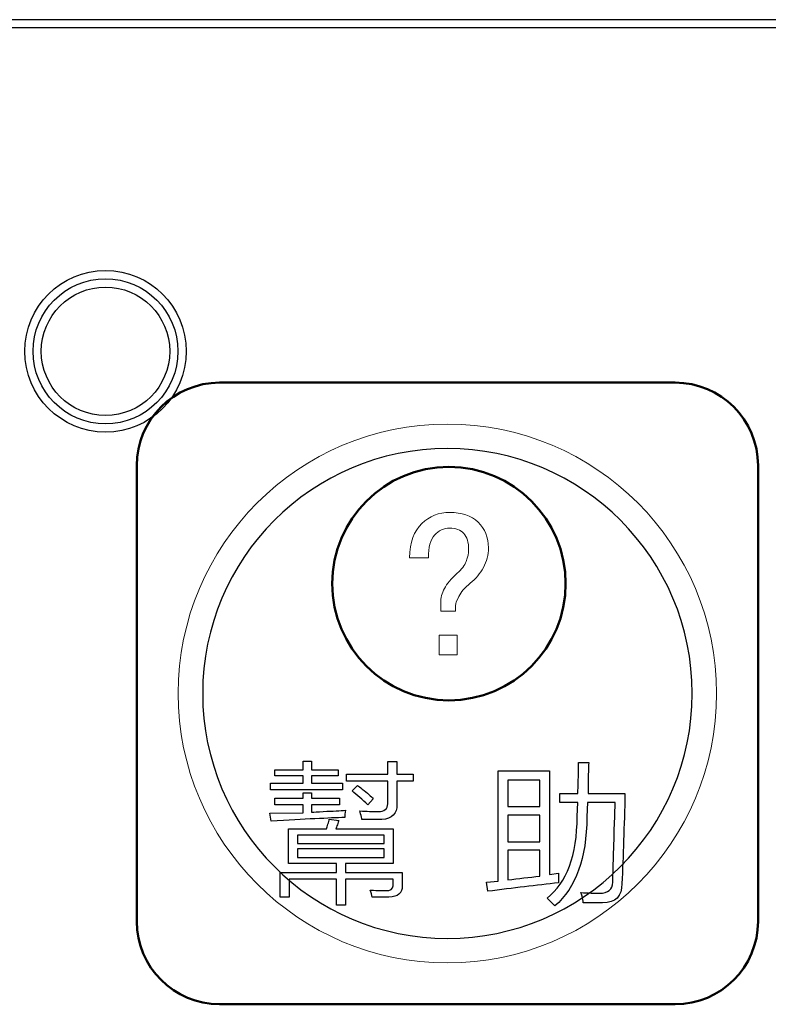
# Model space of a CAD drawing. Header units: millimetres. Extents: x 6964 to 8548, y -230 to 508.
# Tile 127 of 137: x 7345 to 7363, y 382 to 406. Entities that reach past the tile are written whole.
import ezdxf

# ---------------------------------------------------------------- set-up
doc = ezdxf.new("R2010")
doc.units = ezdxf.units.MM
doc.header["$LTSCALE"] = 3
doc.layers.add('layer 1', color=7, linetype='Continuous')

msp = doc.modelspace()

# ---------------------------------------------------------------- linework, layer by layer
at = {"linetype": 'Continuous', "lineweight": 30}
msp.add_line((7420.175, 406.206), (7272.842, 406.206), dxfattribs=at)
at = {"layer": 'layer 1', "lineweight": 50}
msp.add_ellipse((7355.645, 392.6), major_axis=(0, 2.817), ratio=1, dxfattribs=at)
at = {"layer": 'layer 1'}
for points in [[(7420.175, 406.006), (7420.175, 406.006), (7272.842, 406.006), (7272.842, 406.006)], [(7352.124, 388.11), (7352.124, 388.11), (7352.124, 388.315), (7352.124, 388.315)], [(7352.124, 388.315), (7352.124, 388.315), (7352.329, 388.315), (7352.329, 388.315)], [(7352.329, 388.315), (7352.329, 388.315), (7352.329, 388.11), (7352.329, 388.11)], [(7354.167, 388.006), (7354.167, 388.006), (7354.167, 388.312), (7354.167, 388.312)], [(7354.167, 388.312), (7354.167, 388.312), (7354.386, 388.312), (7354.386, 388.312)], [(7354.386, 388.312), (7354.386, 388.312), (7354.386, 388.006), (7354.386, 388.006)], [(7358.757, 387.538), (7358.767, 387.703), (7358.772, 387.952), (7358.772, 388.282)], [(7358.772, 388.282), (7358.772, 388.282), (7359.02, 388.282), (7359.02, 388.282)], [(7359.02, 388.282), (7359.01, 388.136), (7359.006, 387.888), (7359.006, 387.538)], [(7351.438, 387.965), (7351.438, 387.965), (7351.438, 388.11), (7351.438, 388.11)], [(7351.438, 388.11), (7351.438, 388.11), (7352.124, 388.11), (7352.124, 388.11)], [(7352.124, 387.965), (7352.124, 387.965), (7351.438, 387.965), (7351.438, 387.965)], [(7352.124, 387.789), (7352.124, 387.789), (7352.124, 387.965), (7352.124, 387.965)], [(7352.329, 388.11), (7352.329, 388.11), (7352.97, 388.11), (7352.97, 388.11)], [(7352.97, 387.965), (7352.97, 387.965), (7352.329, 387.965), (7352.329, 387.965)], [(7352.329, 387.965), (7352.329, 387.965), (7352.329, 387.789), (7352.329, 387.789)], [(7352.97, 388.11), (7352.97, 388.11), (7352.97, 387.965), (7352.97, 387.965)], [(7353.175, 387.83), (7353.175, 387.83), (7353.175, 388.006), (7353.175, 388.006)], [(7353.175, 388.006), (7353.175, 388.006), (7354.167, 388.006), (7354.167, 388.006)], [(7354.386, 388.006), (7354.386, 388.006), (7354.781, 388.006), (7354.781, 388.006)], [(7354.781, 388.006), (7354.781, 388.006), (7354.781, 387.83), (7354.781, 387.83)], [(7356.831, 385.424), (7356.831, 385.424), (7356.831, 388.08), (7356.831, 388.08)], [(7356.831, 388.08), (7356.831, 388.08), (7358.073, 388.08), (7358.073, 388.08)], [(7358.073, 388.08), (7358.073, 388.08), (7358.073, 385.585), (7358.073, 385.585)], [(7351.336, 387.628), (7351.336, 387.628), (7351.336, 387.789), (7351.336, 387.789)], [(7351.336, 387.789), (7351.336, 387.789), (7352.124, 387.789), (7352.124, 387.789)], [(7352.329, 387.789), (7352.329, 387.789), (7353.072, 387.789), (7353.072, 387.789)], [(7353.072, 387.789), (7353.072, 387.789), (7353.072, 387.628), (7353.072, 387.628)], [(7354.167, 387.83), (7354.167, 387.83), (7353.175, 387.83), (7353.175, 387.83)], [(7353.305, 387.598), (7353.305, 387.598), (7353.437, 387.729), (7353.437, 387.729)], [(7353.437, 387.729), (7353.466, 387.71), (7353.504, 387.681), (7353.553, 387.642)], [(7354.167, 387.29), (7354.167, 387.29), (7354.167, 387.83), (7354.167, 387.83)], [(7354.781, 387.83), (7354.781, 387.83), (7354.386, 387.83), (7354.386, 387.83)], [(7354.386, 387.83), (7354.386, 387.83), (7354.386, 387.276), (7354.386, 387.276)], [(7357.064, 387.861), (7357.064, 387.861), (7357.064, 387.221), (7357.064, 387.221)], [(7357.839, 387.861), (7357.839, 387.861), (7357.064, 387.861), (7357.064, 387.861)], [(7357.839, 387.221), (7357.839, 387.221), (7357.839, 387.861), (7357.839, 387.861)], [(7353.072, 387.628), (7353.072, 387.628), (7351.336, 387.628), (7351.336, 387.628)], [(7352.124, 387.423), (7352.124, 387.423), (7352.124, 387.554), (7352.124, 387.554)], [(7352.124, 387.554), (7352.124, 387.554), (7352.329, 387.554), (7352.329, 387.554)], [(7352.329, 387.554), (7352.329, 387.554), (7352.329, 387.423), (7352.329, 387.423)], [(7353.684, 387.262), (7353.558, 387.389), (7353.432, 387.501), (7353.305, 387.598)], [(7353.553, 387.642), (7353.679, 387.545), (7353.767, 387.467), (7353.816, 387.409)], [(7358.32, 387.319), (7358.32, 387.319), (7358.32, 387.538), (7358.32, 387.538)], [(7358.32, 387.538), (7358.32, 387.538), (7358.757, 387.538), (7358.757, 387.538)], [(7359.006, 387.538), (7359.006, 387.538), (7359.895, 387.538), (7359.895, 387.538)], [(7359.895, 387.538), (7359.876, 386.75), (7359.852, 386.025), (7359.822, 385.364)], [(7351.438, 387.262), (7351.438, 387.262), (7351.438, 387.423), (7351.438, 387.423)], [(7351.438, 387.423), (7351.438, 387.423), (7352.124, 387.423), (7352.124, 387.423)], [(7352.124, 387.262), (7352.124, 387.262), (7351.438, 387.262), (7351.438, 387.262)], [(7352.124, 387.073), (7352.124, 387.073), (7352.124, 387.262), (7352.124, 387.262)], [(7352.329, 387.423), (7352.329, 387.423), (7353, 387.423), (7353, 387.423)], [(7353, 387.262), (7353, 387.262), (7352.329, 387.262), (7352.329, 387.262)], [(7352.329, 387.262), (7352.329, 387.262), (7352.329, 387.087), (7352.329, 387.087)], [(7353, 387.423), (7353, 387.423), (7353, 387.262), (7353, 387.262)], [(7353.816, 387.409), (7353.816, 387.409), (7353.684, 387.262), (7353.684, 387.262)], [(7354.386, 387.276), (7354.396, 387.043), (7354.274, 386.921), (7354.022, 386.911)], [(7358.757, 387.319), (7358.757, 387.319), (7358.32, 387.319), (7358.32, 387.319)], [(7358.743, 386.984), (7358.743, 386.984), (7358.757, 387.319), (7358.757, 387.319)], [(7358.991, 387.319), (7358.991, 387.319), (7358.976, 386.969), (7358.976, 386.969)], [(7359.662, 387.319), (7359.662, 387.319), (7358.991, 387.319), (7358.991, 387.319)], [(7359.618, 386.05), (7359.637, 386.653), (7359.652, 387.076), (7359.662, 387.319)], [(7351.322, 387.058), (7351.322, 387.058), (7352.124, 387.073), (7352.124, 387.073)], [(7351.351, 386.868), (7351.351, 386.868), (7351.322, 387.058), (7351.322, 387.058)], [(7352.329, 387.087), (7352.387, 387.087), (7352.479, 387.092), (7352.606, 387.102)], [(7352.606, 387.102), (7352.849, 387.112), (7353.029, 387.122), (7353.146, 387.131)], [(7353.146, 387.131), (7353.136, 387.063), (7353.131, 387.005), (7353.131, 386.956)], [(7353.511, 387.043), (7353.501, 387.072), (7353.496, 387.096), (7353.496, 387.116)], [(7353.54, 386.911), (7353.54, 386.941), (7353.531, 386.984), (7353.511, 387.043)], [(7357.064, 387.221), (7357.064, 387.221), (7357.839, 387.221), (7357.839, 387.221)], [(7357.064, 387.017), (7357.064, 387.017), (7357.064, 386.373), (7357.064, 386.373)], [(7357.839, 387.017), (7357.839, 387.017), (7357.064, 387.017), (7357.064, 387.017)], [(7357.839, 386.373), (7357.839, 386.373), (7357.839, 387.017), (7357.839, 387.017)], [(7353.131, 386.956), (7352.761, 386.946), (7352.168, 386.917), (7351.351, 386.868)], [(7352.692, 386.68), (7352.702, 386.709), (7352.712, 386.748), (7352.721, 386.797)], [(7352.721, 386.797), (7352.741, 386.845), (7352.751, 386.884), (7352.751, 386.913)], [(7352.751, 386.913), (7352.751, 386.913), (7352.984, 386.884), (7352.984, 386.884)], [(7352.955, 386.782), (7352.935, 386.743), (7352.921, 386.709), (7352.911, 386.68)], [(7352.984, 386.884), (7352.974, 386.865), (7352.965, 386.83), (7352.955, 386.782)], [(7354.022, 386.911), (7353.915, 386.911), (7353.754, 386.911), (7353.54, 386.911)], [(7358.013, 385.014), (7358.49, 385.384), (7358.733, 386.04), (7358.743, 386.984)], [(7358.976, 386.969), (7358.966, 385.977), (7358.709, 385.262), (7358.203, 384.824)], [(7351.773, 385.847), (7351.773, 385.847), (7351.773, 386.68), (7351.773, 386.68)], [(7351.773, 386.68), (7351.773, 386.68), (7352.692, 386.68), (7352.692, 386.68)], [(7351.992, 386.534), (7351.992, 386.534), (7351.992, 386.329), (7351.992, 386.329)], [(7354.078, 386.534), (7354.078, 386.534), (7351.992, 386.534), (7351.992, 386.534)], [(7352.911, 386.68), (7352.911, 386.68), (7354.297, 386.68), (7354.297, 386.68)], [(7354.078, 386.329), (7354.078, 386.329), (7354.078, 386.534), (7354.078, 386.534)], [(7354.297, 386.68), (7354.297, 386.68), (7354.297, 385.847), (7354.297, 385.847)], [(7351.992, 386.329), (7351.992, 386.329), (7354.078, 386.329), (7354.078, 386.329)], [(7357.064, 386.373), (7357.064, 386.373), (7357.839, 386.373), (7357.839, 386.373)], [(7351.992, 386.198), (7351.992, 386.198), (7351.992, 385.992), (7351.992, 385.992)], [(7354.078, 386.198), (7354.078, 386.198), (7351.992, 386.198), (7351.992, 386.198)], [(7354.078, 385.992), (7354.078, 385.992), (7354.078, 386.198), (7354.078, 386.198)], [(7357.839, 386.169), (7357.839, 386.169), (7357.064, 386.169), (7357.064, 386.169)], [(7357.064, 386.169), (7357.064, 386.169), (7357.064, 385.454), (7357.064, 385.454)], [(7357.839, 385.541), (7357.839, 385.541), (7357.839, 386.169), (7357.839, 386.169)], [(7359.604, 385.393), (7359.604, 385.51), (7359.608, 385.729), (7359.618, 386.05)], [(7352.927, 385.847), (7352.927, 385.847), (7351.773, 385.847), (7351.773, 385.847)], [(7351.992, 385.992), (7351.992, 385.992), (7354.078, 385.992), (7354.078, 385.992)], [(7352.927, 385.63), (7352.927, 385.63), (7352.927, 385.847), (7352.927, 385.847)], [(7354.297, 385.847), (7354.297, 385.847), (7353.147, 385.847), (7353.147, 385.847)], [(7353.147, 385.847), (7353.147, 385.847), (7353.147, 385.63), (7353.147, 385.63)], [(7351.568, 385.032), (7351.568, 385.032), (7351.568, 385.63), (7351.568, 385.63)], [(7351.568, 385.63), (7351.568, 385.63), (7352.927, 385.63), (7352.927, 385.63)], [(7353.147, 385.63), (7353.147, 385.63), (7354.517, 385.63), (7354.517, 385.63)], [(7354.517, 385.63), (7354.517, 385.63), (7354.517, 385.309), (7354.517, 385.309)], [(7358.073, 385.585), (7358.073, 385.585), (7358.291, 385.614), (7358.291, 385.614)], [(7358.291, 385.614), (7358.291, 385.614), (7358.291, 385.381), (7358.291, 385.381)], [(7352.927, 385.47), (7352.927, 385.47), (7351.787, 385.47), (7351.787, 385.47)], [(7351.787, 385.47), (7351.787, 385.47), (7351.787, 385.032), (7351.787, 385.032)], [(7352.927, 384.842), (7352.927, 384.842), (7352.927, 385.47), (7352.927, 385.47)], [(7354.298, 385.47), (7354.298, 385.47), (7353.147, 385.47), (7353.147, 385.47)], [(7353.147, 385.47), (7353.147, 385.47), (7353.147, 384.842), (7353.147, 384.842)], [(7354.298, 385.309), (7354.298, 385.309), (7354.298, 385.47), (7354.298, 385.47)], [(7356.553, 385.395), (7356.553, 385.395), (7356.831, 385.424), (7356.831, 385.424)], [(7356.582, 385.176), (7356.582, 385.176), (7356.553, 385.395), (7356.553, 385.395)], [(7358.291, 385.381), (7357.765, 385.322), (7357.195, 385.254), (7356.582, 385.176)], [(7357.064, 385.454), (7357.327, 385.483), (7357.585, 385.512), (7357.839, 385.541)], [(7353.788, 385.032), (7353.788, 385.09), (7353.773, 385.148), (7353.744, 385.207)], [(7353.744, 385.207), (7353.783, 385.207), (7353.85, 385.202), (7353.948, 385.192)], [(7354.517, 385.309), (7354.517, 385.134), (7354.41, 385.042), (7354.196, 385.032)], [(7358.889, 384.941), (7358.879, 384.99), (7358.859, 385.057), (7358.83, 385.145)], [(7351.787, 385.032), (7351.787, 385.032), (7351.568, 385.032), (7351.568, 385.032)], [(7354.196, 385.032), (7354.089, 385.032), (7353.953, 385.032), (7353.788, 385.032)], [(7358.203, 384.824), (7358.145, 384.882), (7358.081, 384.946), (7358.013, 385.014)], [(7358.889, 384.897), (7358.889, 384.907), (7358.889, 384.922), (7358.889, 384.941)], [(7353.147, 384.842), (7353.147, 384.842), (7352.927, 384.842), (7352.927, 384.842)]]:
    msp.add_open_spline(points, degree=3, dxfattribs=at)
for points, knots in [([(7349.303, 398.205), (7349.303, 399.282), (7348.43, 400.155), (7347.353, 400.155), (7347.353, 400.155), (7346.276, 400.155), (7345.403, 399.282), (7345.403, 398.205), (7345.403, 398.205), (7345.403, 397.128), (7346.276, 396.255), (7347.353, 396.255), (7347.353, 396.255), (7348.43, 396.255), (7349.303, 397.128), (7349.303, 398.205)], [0, 0, 0, 0, 0.2, 0.2, 0.2, 0.2, 0.4, 0.4, 0.4, 0.4, 0.6, 0.6, 0.6, 0.6, 1, 1, 1, 1]), ([(7349.103, 398.205), (7349.103, 399.171), (7348.32, 399.955), (7347.353, 399.955), (7347.353, 399.955), (7346.387, 399.955), (7345.603, 399.171), (7345.603, 398.205), (7345.603, 398.205), (7345.603, 397.238), (7346.387, 396.455), (7347.353, 396.455), (7347.353, 396.455), (7348.32, 396.455), (7349.103, 397.238), (7349.103, 398.205)], [0, 0, 0, 0, 0.2, 0.2, 0.2, 0.2, 0.4, 0.4, 0.4, 0.4, 0.6, 0.6, 0.6, 0.6, 1, 1, 1, 1]), ([(7349.103, 398.205), (7349.103, 399.171), (7348.32, 399.955), (7347.353, 399.955), (7347.353, 399.955), (7346.387, 399.955), (7345.603, 399.171), (7345.603, 398.205), (7345.603, 398.205), (7345.603, 397.238), (7346.387, 396.455), (7347.353, 396.455), (7347.353, 396.455), (7348.32, 396.455), (7349.103, 397.238), (7349.103, 398.205)], [0, 0, 0, 0, 0.2, 0.2, 0.2, 0.2, 0.4, 0.4, 0.4, 0.4, 0.6, 0.6, 0.6, 0.6, 1, 1, 1, 1]), ([(7348.903, 398.205), (7348.903, 399.061), (7348.209, 399.755), (7347.353, 399.755), (7347.353, 399.755), (7346.497, 399.755), (7345.803, 399.061), (7345.803, 398.205), (7345.803, 398.205), (7345.803, 397.349), (7346.497, 396.655), (7347.353, 396.655), (7347.353, 396.655), (7348.209, 396.655), (7348.903, 397.349), (7348.903, 398.205)], [0, 0, 0, 0, 0.2, 0.2, 0.2, 0.2, 0.4, 0.4, 0.4, 0.4, 0.6, 0.6, 0.6, 0.6, 1, 1, 1, 1]), ([(7353.496, 387.116), (7353.662, 387.106), (7353.808, 387.101), (7353.934, 387.101), (7353.934, 387.101), (7354.09, 387.101), (7354.167, 387.164), (7354.167, 387.29)], [0.7222222, 0.7222222, 0.7222222, 0.7222222, 0.7777778, 0.7777778, 0.7777778, 0.7777778, 0.8333333, 0.8333333, 0.8333333, 0.8333333]), ([(7358.83, 385.145), (7359.006, 385.135), (7359.156, 385.131), (7359.283, 385.131), (7359.283, 385.131), (7359.487, 385.131), (7359.594, 385.218), (7359.604, 385.393)], [0.65217391, 0.65217391, 0.65217391, 0.65217391, 0.69565217, 0.69565217, 0.69565217, 0.69565218, 0.73913043, 0.73913043, 0.73913043, 0.73913043]), ([(7359.822, 385.364), (7359.822, 385.053), (7359.667, 384.897), (7359.355, 384.897), (7359.355, 384.897), (7359.239, 384.897), (7359.083, 384.897), (7358.889, 384.897)], [0.47826087, 0.47826087, 0.47826087, 0.47826087, 0.52173913, 0.52173913, 0.52173913, 0.52173914, 0.56521739, 0.56521739, 0.56521739, 0.56521739]), ([(7353.948, 385.192), (7354.026, 385.192), (7354.08, 385.192), (7354.109, 385.192), (7354.109, 385.192), (7354.235, 385.192), (7354.298, 385.231), (7354.298, 385.309)], [0.53125, 0.53125, 0.53125, 0.53125, 0.5625, 0.5625, 0.5625, 0.56250001, 0.59375, 0.59375, 0.59375, 0.59375])]:
    msp.add_open_spline(points, degree=3, knots=knots, dxfattribs=at)
at = {"layer": 'layer 1', "lineweight": 50}
for points in [[(7348.108, 395.45), (7348.108, 396.55), (7349.008, 397.45), (7350.108, 397.45)], [(7350.108, 397.45), (7350.108, 397.45), (7361.108, 397.45), (7361.108, 397.45)], [(7361.108, 397.45), (7362.209, 397.45), (7363.108, 396.55), (7363.108, 395.45)], [(7348.108, 384.45), (7348.108, 384.45), (7348.108, 395.45), (7348.108, 395.45)], [(7363.108, 395.45), (7363.108, 395.45), (7363.108, 384.45), (7363.108, 384.45)], [(7350.108, 382.45), (7349.008, 382.45), (7348.108, 383.35), (7348.108, 384.45)], [(7363.108, 384.45), (7363.108, 383.35), (7362.209, 382.45), (7361.108, 382.45)], [(7361.108, 382.45), (7361.108, 382.45), (7350.108, 382.45), (7350.108, 382.45)]]:
    msp.add_open_spline(points, degree=3, dxfattribs=at)
at = {"layer": 'layer 1', "lineweight": 9}
for points, knots in [([(7362.108, 389.95), (7362.108, 393.54), (7359.198, 396.45), (7355.608, 396.45), (7355.608, 396.45), (7352.019, 396.45), (7349.108, 393.54), (7349.108, 389.95), (7349.108, 389.95), (7349.108, 386.36), (7352.019, 383.45), (7355.608, 383.45)], [0, 0, 0, 0, 0.2, 0.2, 0.2, 0.2, 0.4, 0.4, 0.4, 0.4, 0.6, 0.6, 0.6, 0.6]), ([(7354.989, 394.049), (7355.175, 394.228), (7355.4, 394.318), (7355.664, 394.318), (7355.664, 394.318), (7355.956, 394.318), (7356.184, 394.238), (7356.35, 394.08)], [0.80952381, 0.80952381, 0.80952381, 0.80952381, 0.85714286, 0.85714286, 0.85714286, 0.85714287, 0.9047619, 0.9047619, 0.9047619, 0.9047619]), ([(7356.003, 393.811), (7355.923, 393.898), (7355.81, 393.941), (7355.664, 393.941), (7355.664, 393.941), (7355.519, 393.941), (7355.397, 393.884), (7355.297, 393.771)], [0.57142857, 0.57142857, 0.57142857, 0.57142857, 0.61904762, 0.61904762, 0.61904762, 0.61904763, 0.66666667, 0.66666667, 0.66666667, 0.66666667]), ([(7356.062, 393.136), (7356.102, 393.236), (7356.121, 393.332), (7356.121, 393.424), (7356.121, 393.424), (7356.121, 393.596), (7356.081, 393.726), (7356.003, 393.811)], [0.47619048, 0.47619048, 0.47619048, 0.47619048, 0.52380952, 0.52380952, 0.52380952, 0.52380953, 0.57142857, 0.57142857, 0.57142857, 0.57142857]), ([(7353.496, 387.116), (7353.662, 387.106), (7353.808, 387.101), (7353.934, 387.101), (7353.934, 387.101), (7354.09, 387.101), (7354.167, 387.164), (7354.167, 387.29)], [0.7222222, 0.7222222, 0.7222222, 0.7222222, 0.7777778, 0.7777778, 0.7777778, 0.7777778, 0.8333333, 0.8333333, 0.8333333, 0.8333333]), ([(7358.83, 385.145), (7359.006, 385.135), (7359.156, 385.131), (7359.283, 385.131), (7359.283, 385.131), (7359.487, 385.131), (7359.594, 385.218), (7359.604, 385.393)], [0.65217391, 0.65217391, 0.65217391, 0.65217391, 0.69565217, 0.69565217, 0.69565217, 0.69565218, 0.73913043, 0.73913043, 0.73913043, 0.73913043]), ([(7359.822, 385.364), (7359.822, 385.053), (7359.667, 384.897), (7359.355, 384.897), (7359.355, 384.897), (7359.239, 384.897), (7359.083, 384.897), (7358.889, 384.897)], [0.47826087, 0.47826087, 0.47826087, 0.47826087, 0.52173913, 0.52173913, 0.52173913, 0.52173914, 0.56521739, 0.56521739, 0.56521739, 0.56521739]), ([(7353.948, 385.192), (7354.026, 385.192), (7354.08, 385.192), (7354.109, 385.192), (7354.109, 385.192), (7354.235, 385.192), (7354.298, 385.231), (7354.298, 385.309)], [0.53125, 0.53125, 0.53125, 0.53125, 0.5625, 0.5625, 0.5625, 0.56250001, 0.59375, 0.59375, 0.59375, 0.59375])]:
    msp.add_open_spline(points, degree=3, knots=knots, dxfattribs=at)
at = {"layer": 'layer 1', "lineweight": 25}
for points, knots in [([(7361.518, 389.95), (7361.518, 393.213), (7358.872, 395.859), (7355.609, 395.859), (7355.609, 395.859), (7352.345, 395.859), (7349.699, 393.213), (7349.699, 389.95)], [0, 0, 0, 0, 0.2, 0.2, 0.2, 0.2, 0.4, 0.4, 0.4, 0.4]), ([(7349.699, 389.95), (7349.699, 386.686), (7352.345, 384.041), (7355.608, 384.041), (7355.608, 384.041), (7358.872, 384.041), (7361.518, 386.686), (7361.518, 389.95)], [0.4, 0.4, 0.4, 0.4, 0.6, 0.6, 0.6, 0.6, 1, 1, 1, 1])]:
    msp.add_open_spline(points, degree=3, knots=knots, dxfattribs=at)
at = {"layer": 'layer 1', "lineweight": 9}
for points in [[(7354.692, 393.226), (7354.704, 393.596), (7354.804, 393.871), (7354.989, 394.049)], [(7356.35, 394.08), (7356.515, 393.921), (7356.598, 393.716), (7356.598, 393.464)], [(7355.297, 393.771), (7355.197, 393.66), (7355.148, 393.477), (7355.148, 393.226)], [(7356.598, 393.464), (7356.598, 393.292), (7356.558, 393.133), (7356.479, 392.988)], [(7355.148, 393.226), (7355.148, 393.226), (7354.692, 393.226), (7354.692, 393.226)], [(7355.843, 392.849), (7355.949, 392.941), (7356.022, 393.037), (7356.062, 393.136)], [(7356.479, 392.988), (7356.399, 392.842), (7356.293, 392.716), (7356.161, 392.61)], [(7355.536, 392.481), (7355.595, 392.594), (7355.697, 392.716), (7355.843, 392.849)], [(7355.446, 392.134), (7355.446, 392.252), (7355.475, 392.368), (7355.536, 392.481)], [(7356.161, 392.61), (7356.029, 392.504), (7355.936, 392.398), (7355.883, 392.292)], [(7355.883, 392.292), (7355.83, 392.186), (7355.803, 392.113), (7355.803, 392.073)], [(7355.446, 391.934), (7355.446, 391.934), (7355.446, 392.134), (7355.446, 392.134)], [(7355.803, 392.073), (7355.803, 392.073), (7355.803, 391.934), (7355.803, 391.934)], [(7355.803, 391.934), (7355.803, 391.934), (7355.446, 391.934), (7355.446, 391.934)], [(7355.406, 390.882), (7355.406, 390.882), (7355.406, 391.359), (7355.406, 391.359)], [(7355.406, 391.359), (7355.406, 391.359), (7355.843, 391.359), (7355.843, 391.359)], [(7355.843, 391.359), (7355.843, 391.359), (7355.843, 390.882), (7355.843, 390.882)], [(7355.843, 390.882), (7355.843, 390.882), (7355.406, 390.882), (7355.406, 390.882)], [(7355.608, 383.45), (7359.198, 383.45), (7362.108, 386.36), (7362.108, 389.95)], [(7352.124, 388.11), (7352.124, 388.11), (7352.124, 388.315), (7352.124, 388.315)], [(7352.124, 388.315), (7352.124, 388.315), (7352.329, 388.315), (7352.329, 388.315)], [(7352.329, 388.315), (7352.329, 388.315), (7352.329, 388.11), (7352.329, 388.11)], [(7354.167, 388.006), (7354.167, 388.006), (7354.167, 388.312), (7354.167, 388.312)], [(7354.167, 388.312), (7354.167, 388.312), (7354.386, 388.312), (7354.386, 388.312)], [(7354.386, 388.312), (7354.386, 388.312), (7354.386, 388.006), (7354.386, 388.006)], [(7358.757, 387.538), (7358.767, 387.703), (7358.772, 387.952), (7358.772, 388.282)], [(7358.772, 388.282), (7358.772, 388.282), (7359.02, 388.282), (7359.02, 388.282)], [(7359.02, 388.282), (7359.01, 388.136), (7359.006, 387.888), (7359.006, 387.538)], [(7351.438, 387.965), (7351.438, 387.965), (7351.438, 388.11), (7351.438, 388.11)], [(7351.438, 388.11), (7351.438, 388.11), (7352.124, 388.11), (7352.124, 388.11)], [(7352.124, 387.965), (7352.124, 387.965), (7351.438, 387.965), (7351.438, 387.965)], [(7352.124, 387.789), (7352.124, 387.789), (7352.124, 387.965), (7352.124, 387.965)], [(7352.329, 388.11), (7352.329, 388.11), (7352.97, 388.11), (7352.97, 388.11)], [(7352.97, 387.965), (7352.97, 387.965), (7352.329, 387.965), (7352.329, 387.965)], [(7352.329, 387.965), (7352.329, 387.965), (7352.329, 387.789), (7352.329, 387.789)], [(7352.97, 388.11), (7352.97, 388.11), (7352.97, 387.965), (7352.97, 387.965)], [(7353.175, 387.83), (7353.175, 387.83), (7353.175, 388.006), (7353.175, 388.006)], [(7353.175, 388.006), (7353.175, 388.006), (7354.167, 388.006), (7354.167, 388.006)], [(7354.386, 388.006), (7354.386, 388.006), (7354.781, 388.006), (7354.781, 388.006)], [(7354.781, 388.006), (7354.781, 388.006), (7354.781, 387.83), (7354.781, 387.83)], [(7356.831, 385.424), (7356.831, 385.424), (7356.831, 388.08), (7356.831, 388.08)], [(7356.831, 388.08), (7356.831, 388.08), (7358.073, 388.08), (7358.073, 388.08)], [(7358.073, 388.08), (7358.073, 388.08), (7358.073, 385.585), (7358.073, 385.585)], [(7351.336, 387.628), (7351.336, 387.628), (7351.336, 387.789), (7351.336, 387.789)], [(7351.336, 387.789), (7351.336, 387.789), (7352.124, 387.789), (7352.124, 387.789)], [(7352.329, 387.789), (7352.329, 387.789), (7353.072, 387.789), (7353.072, 387.789)], [(7353.072, 387.789), (7353.072, 387.789), (7353.072, 387.628), (7353.072, 387.628)], [(7354.167, 387.83), (7354.167, 387.83), (7353.175, 387.83), (7353.175, 387.83)], [(7353.305, 387.598), (7353.305, 387.598), (7353.437, 387.729), (7353.437, 387.729)], [(7353.437, 387.729), (7353.466, 387.71), (7353.504, 387.681), (7353.553, 387.642)], [(7354.167, 387.29), (7354.167, 387.29), (7354.167, 387.83), (7354.167, 387.83)], [(7354.781, 387.83), (7354.781, 387.83), (7354.386, 387.83), (7354.386, 387.83)], [(7354.386, 387.83), (7354.386, 387.83), (7354.386, 387.276), (7354.386, 387.276)], [(7357.064, 387.861), (7357.064, 387.861), (7357.064, 387.221), (7357.064, 387.221)], [(7357.839, 387.861), (7357.839, 387.861), (7357.064, 387.861), (7357.064, 387.861)], [(7357.839, 387.221), (7357.839, 387.221), (7357.839, 387.861), (7357.839, 387.861)], [(7353.072, 387.628), (7353.072, 387.628), (7351.336, 387.628), (7351.336, 387.628)], [(7352.124, 387.423), (7352.124, 387.423), (7352.124, 387.554), (7352.124, 387.554)], [(7352.124, 387.554), (7352.124, 387.554), (7352.329, 387.554), (7352.329, 387.554)], [(7352.329, 387.554), (7352.329, 387.554), (7352.329, 387.423), (7352.329, 387.423)], [(7353.684, 387.262), (7353.558, 387.389), (7353.432, 387.501), (7353.305, 387.598)], [(7353.553, 387.642), (7353.679, 387.545), (7353.767, 387.467), (7353.816, 387.409)], [(7358.32, 387.319), (7358.32, 387.319), (7358.32, 387.538), (7358.32, 387.538)], [(7358.32, 387.538), (7358.32, 387.538), (7358.757, 387.538), (7358.757, 387.538)], [(7359.006, 387.538), (7359.006, 387.538), (7359.895, 387.538), (7359.895, 387.538)], [(7359.895, 387.538), (7359.876, 386.75), (7359.852, 386.025), (7359.822, 385.364)], [(7351.438, 387.262), (7351.438, 387.262), (7351.438, 387.423), (7351.438, 387.423)], [(7351.438, 387.423), (7351.438, 387.423), (7352.124, 387.423), (7352.124, 387.423)], [(7352.124, 387.262), (7352.124, 387.262), (7351.438, 387.262), (7351.438, 387.262)], [(7352.124, 387.073), (7352.124, 387.073), (7352.124, 387.262), (7352.124, 387.262)], [(7352.329, 387.423), (7352.329, 387.423), (7353, 387.423), (7353, 387.423)], [(7353, 387.262), (7353, 387.262), (7352.329, 387.262), (7352.329, 387.262)], [(7352.329, 387.262), (7352.329, 387.262), (7352.329, 387.087), (7352.329, 387.087)], [(7353, 387.423), (7353, 387.423), (7353, 387.262), (7353, 387.262)], [(7353.816, 387.409), (7353.816, 387.409), (7353.684, 387.262), (7353.684, 387.262)], [(7354.386, 387.276), (7354.396, 387.043), (7354.274, 386.921), (7354.022, 386.911)], [(7358.757, 387.319), (7358.757, 387.319), (7358.32, 387.319), (7358.32, 387.319)], [(7358.743, 386.984), (7358.743, 386.984), (7358.757, 387.319), (7358.757, 387.319)], [(7358.991, 387.319), (7358.991, 387.319), (7358.976, 386.969), (7358.976, 386.969)], [(7359.662, 387.319), (7359.662, 387.319), (7358.991, 387.319), (7358.991, 387.319)], [(7359.618, 386.05), (7359.637, 386.653), (7359.652, 387.076), (7359.662, 387.319)], [(7351.322, 387.058), (7351.322, 387.058), (7352.124, 387.073), (7352.124, 387.073)], [(7351.351, 386.868), (7351.351, 386.868), (7351.322, 387.058), (7351.322, 387.058)], [(7352.329, 387.087), (7352.387, 387.087), (7352.479, 387.092), (7352.606, 387.102)], [(7352.606, 387.102), (7352.849, 387.112), (7353.029, 387.122), (7353.146, 387.131)], [(7353.146, 387.131), (7353.136, 387.063), (7353.131, 387.005), (7353.131, 386.956)], [(7353.511, 387.043), (7353.501, 387.072), (7353.496, 387.096), (7353.496, 387.116)], [(7353.54, 386.911), (7353.54, 386.941), (7353.531, 386.984), (7353.511, 387.043)], [(7357.064, 387.221), (7357.064, 387.221), (7357.839, 387.221), (7357.839, 387.221)], [(7357.064, 387.017), (7357.064, 387.017), (7357.064, 386.373), (7357.064, 386.373)], [(7357.839, 387.017), (7357.839, 387.017), (7357.064, 387.017), (7357.064, 387.017)], [(7357.839, 386.373), (7357.839, 386.373), (7357.839, 387.017), (7357.839, 387.017)], [(7353.131, 386.956), (7352.761, 386.946), (7352.168, 386.917), (7351.351, 386.868)], [(7352.692, 386.68), (7352.702, 386.709), (7352.712, 386.748), (7352.721, 386.797)], [(7352.721, 386.797), (7352.741, 386.845), (7352.751, 386.884), (7352.751, 386.913)], [(7352.751, 386.913), (7352.751, 386.913), (7352.984, 386.884), (7352.984, 386.884)], [(7352.955, 386.782), (7352.935, 386.743), (7352.921, 386.709), (7352.911, 386.68)], [(7352.984, 386.884), (7352.974, 386.865), (7352.965, 386.83), (7352.955, 386.782)], [(7354.022, 386.911), (7353.915, 386.911), (7353.754, 386.911), (7353.54, 386.911)], [(7358.013, 385.014), (7358.49, 385.384), (7358.733, 386.04), (7358.743, 386.984)], [(7358.976, 386.969), (7358.966, 385.977), (7358.709, 385.262), (7358.203, 384.824)], [(7351.773, 385.847), (7351.773, 385.847), (7351.773, 386.68), (7351.773, 386.68)], [(7351.773, 386.68), (7351.773, 386.68), (7352.692, 386.68), (7352.692, 386.68)], [(7351.992, 386.534), (7351.992, 386.534), (7351.992, 386.329), (7351.992, 386.329)], [(7354.078, 386.534), (7354.078, 386.534), (7351.992, 386.534), (7351.992, 386.534)], [(7352.911, 386.68), (7352.911, 386.68), (7354.297, 386.68), (7354.297, 386.68)], [(7354.078, 386.329), (7354.078, 386.329), (7354.078, 386.534), (7354.078, 386.534)], [(7354.297, 386.68), (7354.297, 386.68), (7354.297, 385.847), (7354.297, 385.847)], [(7351.992, 386.329), (7351.992, 386.329), (7354.078, 386.329), (7354.078, 386.329)], [(7357.064, 386.373), (7357.064, 386.373), (7357.839, 386.373), (7357.839, 386.373)], [(7351.992, 386.198), (7351.992, 386.198), (7351.992, 385.992), (7351.992, 385.992)], [(7354.078, 386.198), (7354.078, 386.198), (7351.992, 386.198), (7351.992, 386.198)], [(7354.078, 385.992), (7354.078, 385.992), (7354.078, 386.198), (7354.078, 386.198)], [(7357.839, 386.169), (7357.839, 386.169), (7357.064, 386.169), (7357.064, 386.169)], [(7357.064, 386.169), (7357.064, 386.169), (7357.064, 385.454), (7357.064, 385.454)], [(7357.839, 385.541), (7357.839, 385.541), (7357.839, 386.169), (7357.839, 386.169)], [(7359.604, 385.393), (7359.604, 385.51), (7359.608, 385.729), (7359.618, 386.05)], [(7352.927, 385.847), (7352.927, 385.847), (7351.773, 385.847), (7351.773, 385.847)], [(7351.992, 385.992), (7351.992, 385.992), (7354.078, 385.992), (7354.078, 385.992)], [(7352.927, 385.63), (7352.927, 385.63), (7352.927, 385.847), (7352.927, 385.847)], [(7354.297, 385.847), (7354.297, 385.847), (7353.147, 385.847), (7353.147, 385.847)], [(7353.147, 385.847), (7353.147, 385.847), (7353.147, 385.63), (7353.147, 385.63)], [(7351.568, 385.032), (7351.568, 385.032), (7351.568, 385.63), (7351.568, 385.63)], [(7351.568, 385.63), (7351.568, 385.63), (7352.927, 385.63), (7352.927, 385.63)], [(7353.147, 385.63), (7353.147, 385.63), (7354.517, 385.63), (7354.517, 385.63)], [(7354.517, 385.63), (7354.517, 385.63), (7354.517, 385.309), (7354.517, 385.309)], [(7358.073, 385.585), (7358.073, 385.585), (7358.291, 385.614), (7358.291, 385.614)], [(7358.291, 385.614), (7358.291, 385.614), (7358.291, 385.381), (7358.291, 385.381)], [(7352.927, 385.47), (7352.927, 385.47), (7351.787, 385.47), (7351.787, 385.47)], [(7351.787, 385.47), (7351.787, 385.47), (7351.787, 385.032), (7351.787, 385.032)], [(7352.927, 384.842), (7352.927, 384.842), (7352.927, 385.47), (7352.927, 385.47)], [(7354.298, 385.47), (7354.298, 385.47), (7353.147, 385.47), (7353.147, 385.47)], [(7353.147, 385.47), (7353.147, 385.47), (7353.147, 384.842), (7353.147, 384.842)], [(7354.298, 385.309), (7354.298, 385.309), (7354.298, 385.47), (7354.298, 385.47)], [(7356.553, 385.395), (7356.553, 385.395), (7356.831, 385.424), (7356.831, 385.424)], [(7356.582, 385.176), (7356.582, 385.176), (7356.553, 385.395), (7356.553, 385.395)], [(7358.291, 385.381), (7357.765, 385.322), (7357.195, 385.254), (7356.582, 385.176)], [(7357.064, 385.454), (7357.327, 385.483), (7357.585, 385.512), (7357.839, 385.541)], [(7353.788, 385.032), (7353.788, 385.09), (7353.773, 385.148), (7353.744, 385.207)], [(7353.744, 385.207), (7353.783, 385.207), (7353.85, 385.202), (7353.948, 385.192)], [(7354.517, 385.309), (7354.517, 385.134), (7354.41, 385.042), (7354.196, 385.032)], [(7358.889, 384.941), (7358.879, 384.99), (7358.859, 385.057), (7358.83, 385.145)], [(7351.787, 385.032), (7351.787, 385.032), (7351.568, 385.032), (7351.568, 385.032)], [(7354.196, 385.032), (7354.089, 385.032), (7353.953, 385.032), (7353.788, 385.032)], [(7358.203, 384.824), (7358.145, 384.882), (7358.081, 384.946), (7358.013, 385.014)], [(7358.889, 384.897), (7358.889, 384.907), (7358.889, 384.922), (7358.889, 384.941)], [(7353.147, 384.842), (7353.147, 384.842), (7352.927, 384.842), (7352.927, 384.842)]]:
    msp.add_open_spline(points, degree=3, dxfattribs=at)

doc.saveas('drawing.dxf')
